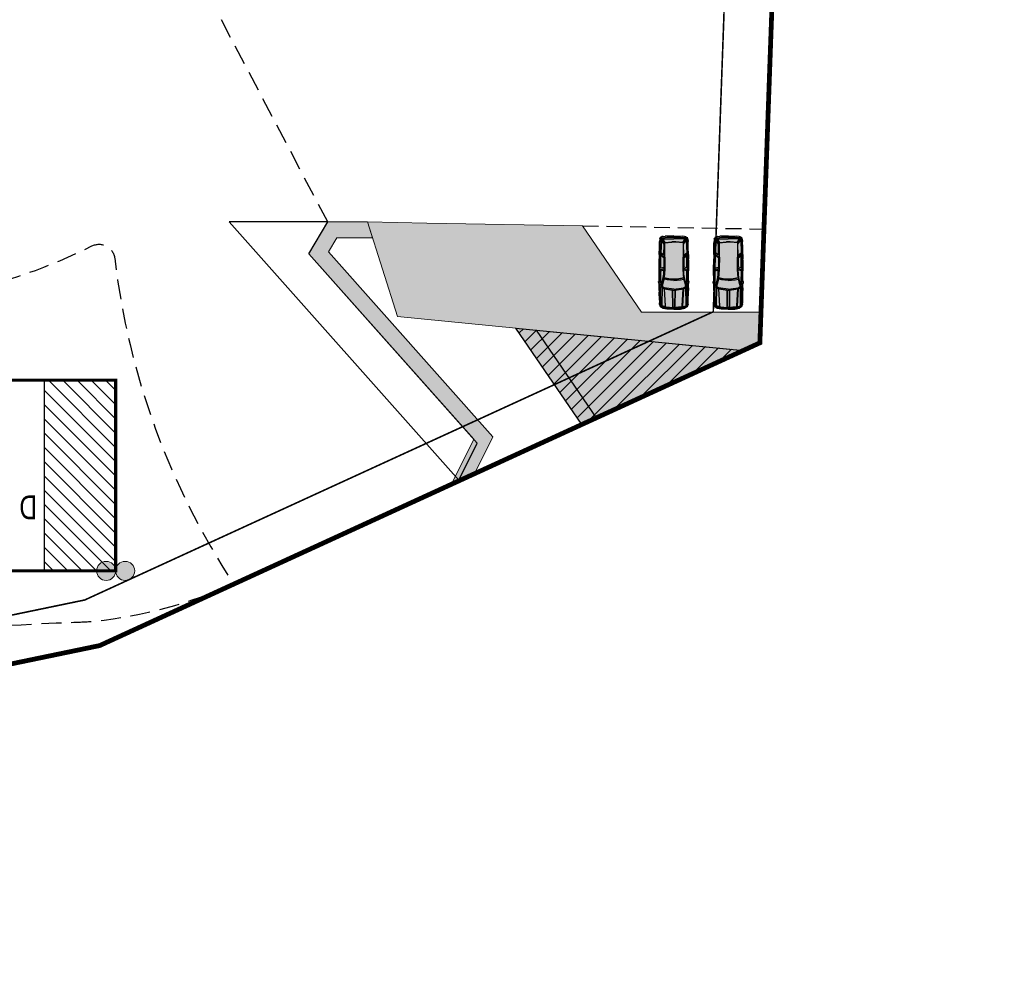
# Model space of a CAD drawing. Header units: millimetres. Extents: x -1402 to -179, y -280 to 6164.
# Tile 35 of 212: x -435 to -373, y 338 to 397. Entities that reach past the tile are written whole.
import ezdxf
from ezdxf.xclip import XClip

# ---------------------------------------------------------------- set-up
doc = ezdxf.new("R2010")
doc.units = ezdxf.units.MM
doc.header["$XCLIPFRAME"] = 0
for name, pattern in [('AJN-Limite', [1.25, 0.5, -0.25, 0, -0.25, 0, -0.25]), ('AJN-Projection', [0.375, 0.25, -0.125]), ('DASH', [0.35, 0.25, -0.1])]:
    doc.linetypes.add(name, pattern=pattern)
doc.layers.get('0').update_dxf_attribs({"linetype": 'CONTINUOUS'})
for name, color, linetype, lineweight in [('AJN-2-POT 120', 2, 'CONTINUOUS', 20), ('AJN-2-SBT-C', 2, 'CONTINUOUS', 20), ('AJN-7-500-A', 10, 'CONTINUOUS', 18), ('AJN-8-252-H', 252, 'CONTINUOUS', 20), ('GEO-1-LIM-V', 10, 'AJN-Limite', 25)]:
    doc.layers.add(name, color=color, linetype=linetype, lineweight=lineweight)
for name, color, linetype, true_color in [('AJN-2-SBT-H', 7, 'CONTINUOUS', 0x6e6e6e), ('AJN-8-254-H-CLAIR', 7, 'CONTINUOUS', 0xededed), ('AJN-9-BLANC', 7, 'CONTINUOUS', 0xffffff), ('AJN-9-SRF-FORT-RETAIL', 7, 'CONTINUOUS', 0xd52027), ('AJN-9-SRF-MARINHORIZON-HOUSING DUPLEX', 7, 'CONTINUOUS', 0x96cd7e)]:
    doc.layers.add(name, color=color, linetype=linetype, true_color=true_color)
doc.layers.add('AJN-2-SBT-P', color=251, linetype='AJN-Projection')
doc.layers.add('jeep', color=251, linetype='CONTINUOUS')
doc.styles.get("Standard").update_dxf_attribs({"font": 'rs.shx', "bigfont": 'hztxt.shx'})

# ---------------------------------------------------------------- blocks, each defined once
blk = doc.blocks.new('1.20diam')
at = {"layer": 'AJN-2-SBT-H'}
h = blk.add_hatch(color=256, dxfattribs=at)
h.dxf.hatch_style = 1
edge = h.paths.add_edge_path()
edge.add_arc((0, 0), 0.6, 0, 360)
at = {"layer": 'AJN-2-POT 120', "linetype": 'Continuous'}
blk.add_circle((0, 0), 0.6, dxfattribs=at)
blk = doc.blocks.new('POT 2X1.2')
at = {"layer": 'AJN-2-POT 120', "linetype": 'Continuous', "rotation": 321.8181818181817}
for p in [(-0.6, 0), (0.6, 0)]:
    blk.add_blockref('1.20diam', p, dxfattribs=at)
blk = doc.blocks.new('A$C002D41DF')
at = {"layer": 'AJN-9-SRF-MARINHORIZON-HOUSING DUPLEX'}
h = blk.add_hatch(dxfattribs=at)
h.set_pattern_fill('ANSI31', color=256, scale=0.2)
h.set_pattern_definition([(45, (867.4554, -4402.84786), (-0.44901281, 0.44901281), [])])
h.paths.add_polyline_path([(0, 12), (4.5, 12), (4.5, 0), (0, 0)])
at = {"layer": 'AJN-2-SBT-C', "const_width": 0.2, "flags": 128}
blk.add_lwpolyline([(0, 0), (9, 0), (9, 4.26), (7.85, 4.26), (7.85, 12), (0, 12)], close=True, dxfattribs=at)
at = {"layer": 'AJN-9-SRF-MARINHORIZON-HOUSING DUPLEX', "flags": 128}
blk.add_lwpolyline([(0, 12), (4.5, 12), (4.5, 0), (0, 0)], close=True, dxfattribs=at)
at = {"layer": 'AJN-7-500-A', "insert": (5.5, 4), "char_height": 1.5, "attachment_point": 5, "rotation": 360}
blk.add_mtext_dynamic_manual_height_columns('{\\fSwis721 LtCn BT|b0|i0|c0|p34;D}', width=58.75806, gutter_width=35.694, heights=[0], dxfattribs=at)
blk = doc.blocks.new('A$C1E4A65A2')
at = {"layer": 'AJN-9-BLANC'}
h = blk.add_hatch(color=256, dxfattribs=at)
h.dxf.hatch_style = 1
h.paths.add_polyline_path([(-0.514, 1.514), (-0.686, 1.497), (-0.755, 1.47), (-0.796, 1.419), (-0.819, 1.341), (-0.867, 0.615), (-0.819, -0.111), (-0.796, -0.189), (-0.755, -0.239), (-0.686, -0.267), (-0.514, -0.284), (2.026, -0.306), (2.012, -0.341), (2.102, -0.338), (2.127, -0.305), (3.438, -0.285), (3.6, -0.215), (3.674, -0.086), (3.675, -0.08), (3.739, 0.182), (3.741, 0.615), (3.739, 1.048), (3.675, 1.311), (3.674, 1.316), (3.6, 1.445), (3.438, 1.516), (2.127, 1.535), (2.102, 1.568), (2.012, 1.571), (2.026, 1.536)])
at = {"layer": 'jeep', "linetype": 'Continuous'}
for p, q in [((-0.826, 1.291), (-0.848, 1.157)), ((-0.826, 1.291), (-0.819, 1.341)), ((-0.819, 1.341), (-0.796, 1.419)), ((-0.819, 1.341), (-0.807, 1.366)), ((-0.807, 1.366), (-0.796, 1.419)), ((-0.738, 1.368), (-0.807, 1.366)), ((-0.796, 1.419), (-0.755, 1.47)), ((-0.738, 1.368), (-0.769, 1.158)), ((-0.686, 1.497), (-0.755, 1.47)), ((-0.706, 1.431), (-0.741, 1.382)), ((-0.741, 1.382), (-0.74, 1.384)), ((-0.707, 1.43), (-0.74, 1.384)), ((-0.738, 1.368), (-0.719, 1.411)), ((-0.722, 1.38), (-0.738, 1.368)), ((-0.694, 1.409), (-0.722, 1.38)), ((-0.719, 1.411), (-0.68, 1.442)), ((-0.648, 1.456), (-0.707, 1.43)), ((-0.707, 1.43), (-0.703, 1.434)), ((-0.67, 1.453), (-0.703, 1.434)), ((-0.561, 1.416), (-0.694, 1.409)), ((-0.687, 1.383), (-0.694, 1.409)), ((-0.687, 1.383), (-0.689, 0.615)), ((-0.687, 1.383), (-0.408, 1.201)), ((-0.687, 1.358), (-0.687, 1.383)), ((-0.431, 1.197), (-0.687, 1.358)), ((-0.686, 1.497), (-0.514, 1.514)), ((-0.671, 1.321), (-0.675, 0.615)), ((-0.449, 1.178), (-0.671, 1.321)), ((-0.648, 1.456), (-0.67, 1.453)), ((-0.594, 1.461), (-0.669, 1.447)), ((-0.263, 1.474), (-0.594, 1.461)), ((-0.594, 1.461), (-0.561, 1.416)), ((-0.593, 1.461), (-0.594, 1.461)), ((-0.592, 1.393), (0.197, 1.425)), ((-0.348, 1.222), (-0.592, 1.393)), ((-0.575, 1.31), (-0.408, 1.201)), ((-0.362, 1.518), (-0.514, 1.514)), ((-0.261, 1.522), (-0.362, 1.518)), ((-0.182, 1.474), (-0.263, 1.474)), ((-0.263, 1.474), (-0.263, 1.474)), ((-0.127, 1.525), (-0.261, 1.522)), ((0.292, 1.482), (-0.182, 1.474)), ((0.298, 1.532), (-0.127, 1.525)), ((0.348, 1.238), (0.197, 1.425)), ((0.288, 1.437), (0.292, 1.482)), ((0.288, 1.437), (0.444, 1.239)), ((0.298, 1.532), (0.292, 1.482)), ((0.292, 1.482), (0.293, 1.488)), ((0.292, 1.482), (0.401, 1.484)), ((0.298, 1.532), (0.484, 1.535)), ((0.298, 1.532), (0.298, 1.532)), ((0.403, 1.485), (0.339, 1.466)), ((0.339, 1.466), (0.34, 1.461)), ((0.34, 1.461), (0.404, 1.458)), ((1.142, 1.432), (0.364, 1.428)), ((0.513, 1.239), (0.364, 1.428)), ((0.46, 1.494), (0.403, 1.485)), ((0.461, 1.47), (0.404, 1.458)), ((0.589, 1.485), (0.46, 1.494)), ((0.59, 1.461), (0.461, 1.47)), ((0.484, 1.535), (0.571, 1.535)), ((0.513, 1.239), (1.096, 1.24)), ((0.56, 1.487), (0.701, 1.488)), ((0.645, 1.534), (0.571, 1.535)), ((0.589, 1.485), (0.615, 1.473)), ((0.616, 1.469), (0.59, 1.461)), ((0.615, 1.473), (0.616, 1.469)), ((0.645, 1.534), (1.257, 1.539)), ((0.645, 1.534), (0.645, 1.534)), ((1.257, 1.49), (0.701, 1.488)), ((1.233, 1.539), (1.013, 1.537)), ((1.142, 1.432), (1.096, 1.24)), ((1.177, 1.2), (1.188, 1.242)), ((1.245, 1.434), (1.188, 1.242)), ((1.245, 1.434), (1.188, 1.242)), ((1.233, 1.539), (1.233, 1.538)), ((1.242, 1.445), (1.257, 1.49)), ((1.242, 1.445), (1.245, 1.434)), ((2.026, 1.536), (1.257, 1.539)), ((1.257, 1.49), (1.257, 1.539)), ((1.35, 1.489), (1.257, 1.49)), ((1.267, 1.539), (1.268, 1.539)), ((1.268, 1.539), (1.337, 1.538)), ((1.325, 1.435), (1.271, 1.243)), ((1.544, 1.253), (1.271, 1.243)), ((1.343, 1.488), (1.311, 1.476)), ((1.311, 1.476), (1.312, 1.47)), ((1.312, 1.47), (1.345, 1.462)), ((2.066, 1.433), (1.325, 1.435)), ((1.403, 1.499), (1.343, 1.488)), ((1.404, 1.476), (1.345, 1.462)), ((1.558, 1.495), (1.403, 1.499)), ((1.559, 1.471), (1.404, 1.476)), ((1.745, 1.281), (1.544, 1.253)), ((1.558, 1.495), (1.584, 1.472)), ((1.585, 1.468), (1.559, 1.471)), ((2.046, 1.483), (1.566, 1.487)), ((1.773, 1.247), (1.575, 1.219)), ((1.584, 1.472), (1.585, 1.468)), ((1.999, 1.342), (1.745, 1.281)), ((2.037, 1.318), (1.773, 1.247)), ((1.855, 1.231), (2.029, 1.282)), ((1.999, 1.342), (2.244, 1.416)), ((2.102, 1.568), (2.01, 1.576)), ((2.01, 1.576), (2.012, 1.571)), ((2.018, 1.555), (2.01, 1.576)), ((2.012, 1.571), (2.027, 1.533)), ((2.018, 1.555), (2.059, 1.45)), ((2.068, 1.428), (2.027, 1.533)), ((2.068, 1.428), (2.027, 1.533)), ((2.029, 1.282), (2.31, 1.352)), ((2.338, 1.4), (2.037, 1.318)), ((2.072, 1.415), (2.059, 1.45)), ((2.072, 1.415), (2.068, 1.428)), ((2.072, 1.415), (2.068, 1.428)), ((2.072, 1.415), (2.191, 1.408)), ((2.1, 1.568), (2.153, 1.502)), ((2.102, 1.568), (2.15, 1.505)), ((2.107, 1.374), (2.103, 1.413)), ((2.107, 1.374), (2.103, 1.413)), ((2.393, 1.535), (2.126, 1.536)), ((2.153, 1.502), (2.193, 1.408)), ((2.393, 1.481), (2.161, 1.483)), ((2.241, 1.433), (2.183, 1.433)), ((2.255, 1.428), (2.241, 1.433)), ((2.244, 1.416), (2.255, 1.428)), ((2.401, 1.233), (2.31, 1.352)), ((2.31, 1.352), (2.323, 1.335)), ((2.338, 1.4), (2.372, 1.433)), ((2.47, 1.226), (2.338, 1.4)), ((2.37, 1.358), (3.495, 1.371)), ((2.37, 1.358), (2.47, 1.226)), ((2.393, 1.481), (2.372, 1.433)), ((3.391, 1.437), (2.372, 1.433)), ((2.393, 1.535), (2.393, 1.481)), ((2.393, 1.535), (2.484, 1.534)), ((2.484, 1.534), (2.393, 1.535)), ((2.393, 1.481), (2.524, 1.477)), ((2.484, 1.534), (2.577, 1.536)), ((2.577, 1.536), (2.484, 1.534)), ((2.524, 1.477), (2.643, 1.467)), ((2.681, 1.535), (2.577, 1.536)), ((2.643, 1.467), (3.228, 1.456)), ((3.189, 1.525), (2.681, 1.535)), ((3.268, 1.523), (3.189, 1.525)), ((3.228, 1.456), (3.354, 1.459)), ((3.356, 1.519), (3.268, 1.523)), ((3.483, 1.449), (3.354, 1.459)), ((3.483, 1.449), (3.356, 1.519)), ((3.438, 1.516), (3.356, 1.519)), ((3.389, 1.453), (3.483, 1.449)), ((3.391, 1.437), (3.389, 1.453)), ((3.421, 1.442), (3.391, 1.437)), ((3.483, 1.421), (3.391, 1.437)), ((3.421, 1.442), (3.505, 1.431)), ((3.438, 1.516), (3.6, 1.445)), ((3.6, 1.445), (3.438, 1.516)), ((3.571, 1.397), (3.483, 1.449)), ((3.483, 1.421), (3.535, 1.373)), ((3.495, 1.371), (3.517, 1.372)), ((3.558, 1.402), (3.505, 1.431)), ((3.517, 1.372), (3.535, 1.373)), ((3.601, 1.128), (3.535, 1.373)), ((3.603, 1.319), (3.558, 1.402)), ((3.625, 1.302), (3.571, 1.397)), ((3.6, 1.445), (3.674, 1.316)), ((3.6, 1.445), (3.674, 1.316)), ((3.654, 1.093), (3.603, 1.319)), ((3.674, 1.08), (3.625, 1.302)), ((3.734, 1.064), (3.674, 1.316)), ((3.674, 1.316), (3.734, 1.064)), ((3.744, 1.032), (3.674, 1.316)), ((-0.867, 0.615), (-0.848, 1.157)), ((-0.793, 0.615), (-0.783, 1.037)), ((-0.783, 1.037), (-0.764, 1.173)), ((-0.782, 0.615), (-0.763, 1.161)), ((-0.766, 1.159), (-0.769, 1.158)), ((-0.766, 1.159), (-0.769, 1.158)), ((-0.767, 1.153), (-0.769, 1.158)), ((-0.769, 1.141), (-0.769, 1.158)), ((-0.764, 1.173), (-0.764, 1.171)), ((-0.764, 1.173), (-0.764, 1.173)), ((-0.763, 1.161), (-0.764, 1.171)), ((-0.687, 1.129), (-0.687, 1.129)), ((-0.449, 1.178), (-0.486, 0.737)), ((-0.486, 0.737), (-0.486, 0.493)), ((-0.431, 1.197), (-0.472, 0.746)), ((-0.472, 0.746), (-0.472, 0.485)), ((-0.408, 1.201), (-0.376, 1.194)), ((-0.376, 1.194), (0.468, 1.195)), ((0.348, 1.238), (-0.348, 1.222)), ((0.444, 1.239), (0.468, 1.195)), ((1.177, 1.2), (0.468, 1.195)), ((0.468, 1.195), (0.479, 1.179)), ((0.479, 1.179), (0.468, 1.194)), ((0.479, 1.179), (1.177, 1.188)), ((1.177, 1.2), (1.575, 1.219)), ((1.575, 1.219), (1.177, 1.2)), ((1.177, 1.188), (1.568, 1.207)), ((1.177, 1.2), (1.177, 1.2)), ((1.568, 1.207), (1.776, 1.236)), ((1.867, 0.824), (1.776, 1.236)), ((1.776, 1.236), (1.867, 0.824)), ((1.893, 1.042), (1.855, 1.231)), ((1.867, 0.824), (1.867, 0.406)), ((1.867, 0.406), (1.867, 0.824)), ((1.937, 0.615), (1.893, 1.042)), ((1.937, 0.615), (1.893, 1.042)), ((2.493, 0.615), (2.401, 1.233)), ((2.493, 0.615), (2.44, 0.971)), ((2.47, 1.226), (3.557, 1.162)), ((2.47, 1.226), (2.476, 1.21)), ((2.552, 0.695), (2.47, 1.226)), ((3.544, 1.147), (2.476, 1.21)), ((2.476, 1.21), (2.552, 0.695)), ((2.485, 1.129), (2.488, 1.129)), ((3.554, 0.681), (2.552, 0.695)), ((2.552, 0.694), (2.552, 0.695)), ((2.552, 0.695), (2.552, 0.695)), ((2.552, 0.694), (3.553, 0.681)), ((2.553, 0.615), (2.552, 0.694)), ((3.569, 1.143), (3.544, 1.147)), ((3.6, 0.679), (3.553, 0.681)), ((3.6, 0.679), (3.554, 0.681)), ((3.557, 1.162), (3.574, 1.157)), ((3.574, 1.157), (3.569, 1.143)), ((3.601, 1.128), (3.654, 1.093)), ((3.674, 1.08), (3.601, 1.128)), ((3.601, 1.128), (3.632, 0.677)), ((3.607, 0.658), (3.608, 0.687)), ((3.607, 0.658), (3.634, 0.658)), ((3.607, 0.636), (3.619, 0.65)), ((3.607, 0.636), (3.618, 0.616)), ((3.627, 0.687), (3.608, 0.687)), ((3.618, 0.616), (3.628, 0.636)), ((3.628, 0.636), (3.619, 0.65)), ((3.62, 1.055), (3.625, 0.979)), ((3.688, 1.014), (3.62, 1.055)), ((3.625, 0.979), (3.69, 0.96)), ((3.634, 0.658), (3.627, 0.687)), ((3.628, 0.919), (3.633, 0.843)), ((3.692, 0.905), (3.628, 0.919)), ((3.632, 0.668), (3.632, 0.677)), ((3.632, 0.615), (3.632, 0.658)), ((3.633, 0.843), (3.659, 0.837)), ((3.635, 0.788), (3.64, 0.712)), ((3.696, 0.778), (3.635, 0.788)), ((3.64, 0.712), (3.699, 0.701)), ((3.643, 0.659), (3.643, 0.572)), ((3.643, 0.659), (3.7, 0.651)), ((3.66, 0.837), (3.694, 0.829)), ((3.674, 1.08), (3.734, 1.064)), ((3.674, 1.08), (3.687, 1.047)), ((3.69, 1.006), (3.687, 1.047)), ((3.688, 1.014), (3.69, 0.96)), ((3.703, 0.615), (3.69, 1.006)), ((3.692, 0.905), (3.694, 0.829)), ((3.696, 0.778), (3.699, 0.701)), ((3.7, 0.579), (3.7, 0.651)), ((3.744, 1.032), (3.734, 1.064)), ((3.744, 1.032), (3.734, 1.064)), ((3.754, 0.615), (3.744, 1.032)), ((3.748, 0.865), (3.756, 0.865)), ((3.756, 0.865), (3.756, 0.365)), ((-0.867, 0.615), (-0.848, 0.073)), ((-0.826, -0.061), (-0.848, 0.073)), ((-0.793, 0.615), (-0.783, 0.193)), ((-0.783, 0.193), (-0.764, 0.057)), ((-0.763, 0.069), (-0.782, 0.615)), ((-0.769, 0.09), (-0.769, 0.072)), ((-0.767, 0.077), (-0.769, 0.072)), ((-0.738, -0.138), (-0.769, 0.072)), ((-0.766, 0.071), (-0.769, 0.072)), ((-0.766, 0.071), (-0.769, 0.072)), ((-0.763, 0.069), (-0.764, 0.059)), ((-0.764, 0.057), (-0.764, 0.059)), ((-0.764, 0.057), (-0.764, 0.057)), ((-0.687, -0.153), (-0.689, 0.615)), ((-0.687, 0.101), (-0.687, 0.101)), ((-0.431, 0.034), (-0.687, -0.128)), ((-0.687, -0.153), (-0.408, 0.03)), ((-0.671, -0.09), (-0.675, 0.615)), ((-0.671, -0.09), (-0.449, 0.053)), ((-0.348, 0.008), (-0.592, -0.163)), ((-0.575, -0.08), (-0.408, 0.03)), ((-0.449, 0.053), (-0.486, 0.493)), ((-0.431, 0.034), (-0.472, 0.485)), ((-0.408, 0.03), (-0.376, 0.036)), ((-0.376, 0.036), (0.468, 0.036)), ((0.348, -0.008), (-0.348, 0.008)), ((0.468, 0.036), (0.444, -0.008)), ((0.479, 0.051), (0.468, 0.036)), ((0.468, 0.036), (0.479, 0.051)), ((1.177, 0.031), (0.468, 0.036)), ((0.479, 0.051), (1.177, 0.042)), ((1.177, 0.042), (1.568, 0.023)), ((1.177, 0.031), (1.575, 0.011)), ((1.575, 0.011), (1.177, 0.031)), ((1.177, 0.031), (1.188, -0.011)), ((1.177, 0.031), (1.177, 0.031)), ((1.568, 0.023), (1.776, -0.006)), ((1.773, -0.017), (1.575, 0.011)), ((1.867, 0.406), (1.776, -0.006)), ((1.776, -0.006), (1.867, 0.406)), ((1.893, 0.188), (1.855, -0.001)), ((1.937, 0.615), (1.893, 0.188)), ((2.47, 0.004), (2.338, -0.169)), ((2.37, -0.128), (2.47, 0.004)), ((2.493, 0.615), (2.401, -0.003)), ((2.552, 0.535), (2.47, 0.004)), ((2.47, 0.004), (3.557, 0.068)), ((2.47, 0.004), (2.476, 0.02)), ((2.493, 0.615), (2.471, 0.466)), ((2.476, 0.02), (2.552, 0.535)), ((3.544, 0.083), (2.476, 0.02)), ((2.485, 0.101), (2.488, 0.101)), ((2.552, 0.536), (2.553, 0.615)), ((2.552, 0.536), (3.553, 0.55)), ((3.554, 0.549), (2.552, 0.535)), ((2.552, 0.535), (2.552, 0.536)), ((2.552, 0.535), (2.552, 0.535)), ((2.553, 0.615), (2.553, 0.615)), ((3.601, 0.103), (3.535, -0.143)), ((3.569, 0.087), (3.544, 0.083)), ((3.6, 0.551), (3.553, 0.55)), ((3.6, 0.551), (3.554, 0.549)), ((3.557, 0.068), (3.574, 0.073)), ((3.574, 0.073), (3.569, 0.087)), ((3.601, 0.103), (3.632, 0.553)), ((3.674, 0.15), (3.601, 0.103)), ((3.601, 0.103), (3.654, 0.137)), ((3.627, 0.563), (3.602, 0.57)), ((3.619, 0.537), (3.602, 0.57)), ((3.654, 0.137), (3.603, -0.089)), ((3.607, 0.595), (3.619, 0.611)), ((3.607, 0.595), (3.618, 0.577)), ((3.618, 0.577), (3.629, 0.595)), ((3.629, 0.595), (3.619, 0.611)), ((3.619, 0.537), (3.627, 0.543)), ((3.62, 0.175), (3.625, 0.251)), ((3.688, 0.216), (3.62, 0.175)), ((3.625, 0.251), (3.69, 0.27)), ((3.674, 0.15), (3.625, -0.072)), ((3.627, 0.543), (3.627, 0.563)), ((3.628, 0.311), (3.633, 0.387)), ((3.692, 0.325), (3.628, 0.311)), ((3.632, 0.553), (3.632, 0.615)), ((3.633, 0.387), (3.659, 0.393)), ((3.635, 0.442), (3.64, 0.518)), ((3.696, 0.452), (3.635, 0.442)), ((3.64, 0.518), (3.699, 0.529)), ((3.643, 0.572), (3.7, 0.579)), ((3.66, 0.393), (3.694, 0.401)), ((3.744, 0.198), (3.674, -0.086)), ((3.674, 0.15), (3.687, 0.183)), ((3.734, 0.166), (3.674, -0.086)), ((3.674, -0.086), (3.734, 0.166)), ((3.674, 0.15), (3.734, 0.166)), ((3.69, 0.224), (3.687, 0.183)), ((3.688, 0.216), (3.69, 0.27)), ((3.703, 0.615), (3.69, 0.224)), ((3.692, 0.325), (3.694, 0.401)), ((3.696, 0.452), (3.699, 0.529)), ((3.744, 0.198), (3.734, 0.166)), ((3.744, 0.198), (3.734, 0.166)), ((3.754, 0.615), (3.744, 0.198)), ((3.756, 0.365), (3.748, 0.365)), ((-0.826, -0.06), (-0.819, -0.111)), ((-0.819, -0.111), (-0.796, -0.189)), ((-0.819, -0.111), (-0.807, -0.136)), ((-0.807, -0.136), (-0.796, -0.189)), ((-0.738, -0.138), (-0.807, -0.136)), ((-0.796, -0.189), (-0.755, -0.239)), ((-0.686, -0.267), (-0.755, -0.239)), ((-0.706, -0.201), (-0.741, -0.152)), ((-0.741, -0.152), (-0.74, -0.153)), ((-0.707, -0.2), (-0.74, -0.153)), ((-0.738, -0.138), (-0.719, -0.181)), ((-0.722, -0.15), (-0.738, -0.138)), ((-0.694, -0.179), (-0.722, -0.15)), ((-0.719, -0.181), (-0.68, -0.212)), ((-0.648, -0.226), (-0.707, -0.2)), ((-0.707, -0.2), (-0.703, -0.204)), ((-0.67, -0.223), (-0.703, -0.204)), ((-0.687, -0.153), (-0.694, -0.179)), ((-0.561, -0.186), (-0.694, -0.179)), ((-0.687, -0.128), (-0.687, -0.153)), ((-0.686, -0.267), (-0.514, -0.284)), ((-0.648, -0.226), (-0.67, -0.223)), ((-0.594, -0.231), (-0.669, -0.217)), ((-0.594, -0.231), (-0.561, -0.186)), ((-0.263, -0.244), (-0.594, -0.231)), ((-0.593, -0.231), (-0.594, -0.231)), ((-0.592, -0.163), (0.197, -0.195)), ((-0.362, -0.287), (-0.514, -0.284)), ((-0.261, -0.291), (-0.362, -0.287)), ((-0.182, -0.244), (-0.263, -0.244)), ((-0.263, -0.244), (-0.263, -0.244)), ((-0.127, -0.295), (-0.261, -0.291)), ((0.292, -0.252), (-0.182, -0.244)), ((0.298, -0.302), (-0.127, -0.295)), ((0.348, -0.008), (0.197, -0.195)), ((0.288, -0.207), (0.444, -0.008)), ((0.288, -0.207), (0.292, -0.252)), ((0.298, -0.302), (0.292, -0.252)), ((0.292, -0.252), (0.401, -0.254)), ((0.298, -0.302), (0.484, -0.305)), ((0.298, -0.302), (0.298, -0.302)), ((0.339, -0.236), (0.34, -0.23)), ((0.403, -0.255), (0.339, -0.236)), ((0.34, -0.23), (0.404, -0.228)), ((0.513, -0.009), (0.364, -0.198)), ((1.142, -0.202), (0.364, -0.198)), ((0.46, -0.263), (0.403, -0.255)), ((0.461, -0.24), (0.404, -0.228)), ((0.589, -0.255), (0.46, -0.263)), ((0.59, -0.231), (0.461, -0.24)), ((0.484, -0.305), (0.571, -0.305)), ((0.513, -0.009), (1.096, -0.01)), ((0.56, -0.257), (0.701, -0.258)), ((0.645, -0.304), (0.571, -0.305)), ((0.589, -0.255), (0.615, -0.243)), ((0.616, -0.239), (0.59, -0.231)), ((0.615, -0.243), (0.616, -0.239)), ((1.257, -0.308), (0.645, -0.304)), ((1.257, -0.26), (0.701, -0.258)), ((1.233, -0.308), (1.013, -0.307)), ((1.142, -0.202), (1.096, -0.01)), ((1.245, -0.203), (1.188, -0.011)), ((1.245, -0.203), (1.188, -0.011)), ((1.233, -0.308), (1.233, -0.308)), ((1.242, -0.215), (1.245, -0.203)), ((1.242, -0.215), (1.257, -0.26)), ((1.35, -0.259), (1.257, -0.26)), ((1.257, -0.26), (1.257, -0.308)), ((2.026, -0.306), (1.257, -0.308)), ((1.267, -0.308), (1.268, -0.309)), ((1.268, -0.309), (1.337, -0.308)), ((1.544, -0.023), (1.271, -0.013)), ((1.325, -0.205), (1.271, -0.013)), ((1.311, -0.246), (1.312, -0.24)), ((1.343, -0.258), (1.311, -0.246)), ((1.312, -0.24), (1.345, -0.231)), ((2.066, -0.203), (1.325, -0.205)), ((1.403, -0.269), (1.343, -0.258)), ((1.404, -0.246), (1.345, -0.231)), ((1.558, -0.264), (1.403, -0.269)), ((1.559, -0.24), (1.404, -0.246)), ((1.745, -0.051), (1.544, -0.023)), ((1.558, -0.264), (1.584, -0.241)), ((1.585, -0.238), (1.559, -0.24)), ((2.046, -0.253), (1.566, -0.257)), ((1.584, -0.241), (1.585, -0.238)), ((1.999, -0.112), (1.745, -0.051)), ((2.037, -0.088), (1.773, -0.017)), ((1.855, -0.001), (2.029, -0.051)), ((1.999, -0.112), (2.244, -0.186)), ((2.018, -0.325), (2.01, -0.345)), ((2.102, -0.338), (2.01, -0.345)), ((2.01, -0.345), (2.012, -0.341)), ((2.012, -0.341), (2.027, -0.303)), ((2.018, -0.325), (2.059, -0.22)), ((2.068, -0.198), (2.027, -0.303)), ((2.068, -0.198), (2.027, -0.303)), ((2.029, -0.051), (2.31, -0.121)), ((2.338, -0.169), (2.037, -0.088)), ((2.072, -0.185), (2.059, -0.22)), ((2.072, -0.185), (2.068, -0.198)), ((2.072, -0.185), (2.068, -0.198)), ((2.072, -0.185), (2.191, -0.178)), ((2.1, -0.338), (2.153, -0.272)), ((2.102, -0.338), (2.15, -0.275)), ((2.107, -0.144), (2.103, -0.183)), ((2.107, -0.144), (2.103, -0.183)), ((2.393, -0.305), (2.126, -0.306)), ((2.153, -0.272), (2.193, -0.178)), ((2.393, -0.25), (2.161, -0.252)), ((2.241, -0.202), (2.183, -0.202)), ((2.255, -0.198), (2.241, -0.202)), ((2.244, -0.186), (2.255, -0.198)), ((2.401, -0.003), (2.31, -0.121)), ((2.31, -0.121), (2.323, -0.104)), ((2.338, -0.169), (2.372, -0.203)), ((2.37, -0.128), (3.495, -0.141)), ((3.391, -0.207), (2.372, -0.203)), ((2.393, -0.25), (2.372, -0.203)), ((2.524, -0.247), (2.393, -0.25)), ((2.393, -0.305), (2.393, -0.25)), ((2.484, -0.304), (2.393, -0.305)), ((2.393, -0.305), (2.484, -0.304)), ((2.577, -0.306), (2.484, -0.304)), ((2.484, -0.304), (2.577, -0.306)), ((2.643, -0.237), (2.524, -0.247)), ((2.577, -0.306), (2.681, -0.305)), ((3.228, -0.226), (2.643, -0.237)), ((3.189, -0.295), (2.681, -0.305)), ((3.189, -0.295), (3.268, -0.293)), ((3.228, -0.226), (3.354, -0.229)), ((3.268, -0.293), (3.356, -0.289)), ((3.354, -0.229), (3.483, -0.219)), ((3.483, -0.219), (3.356, -0.289)), ((3.438, -0.285), (3.356, -0.289)), ((3.391, -0.207), (3.389, -0.223)), ((3.389, -0.223), (3.483, -0.219)), ((3.483, -0.191), (3.391, -0.207)), ((3.421, -0.212), (3.391, -0.207)), ((3.421, -0.212), (3.505, -0.201)), ((3.438, -0.285), (3.6, -0.215)), ((3.6, -0.215), (3.438, -0.285)), ((3.483, -0.191), (3.535, -0.143)), ((3.571, -0.167), (3.483, -0.219)), ((3.495, -0.141), (3.517, -0.142)), ((3.558, -0.171), (3.505, -0.201)), ((3.517, -0.142), (3.535, -0.143)), ((3.603, -0.089), (3.558, -0.171)), ((3.625, -0.072), (3.571, -0.167)), ((3.6, -0.215), (3.674, -0.086)), ((3.6, -0.215), (3.674, -0.086))]:
    blk.add_line(p, q, dxfattribs=at)
blk = doc.blocks.new('VILLAGE 0.00')
at = {"layer": 'AJN-2-SBT-H'}
h = blk.add_hatch(color=256, dxfattribs=at)
h.dxf.hatch_style = 1
h.paths.add_polyline_path([(-397.759, 62.151), (-397.711, 60.011), (-399.986, 59.96), (-408.744, 64.325), (-405.498, 70.838), (-415.844, 82.475), (-415.318, 83.354), (-413.066, 83.354), (-413.386, 84.354), (-415.886, 84.354), (-417.079, 82.358), (-406.694, 70.679), (-410.085, 63.876), (-402.132, 59.912), (-404.458, 59.86), (-404.285, 52.113), (-396.538, 52.286), (-396.698, 59.432), (-394.646, 57.102), (-391.305, 51.164), (-387.279, 53.101), (-387.849, 53.937), (-390.893, 52.472), (-393.826, 57.684)])
h.paths.add_polyline_path([(-397.688, 59.011), (-397.56, 53.263), (-403.307, 53.135), (-403.436, 58.882)], flags=16)
h = blk.add_hatch(color=256, dxfattribs=at)
h.dxf.hatch_style = 1
h.paths.add_polyline_path([(-379.721, 81.019), (-379.721, 83.219), (-376.121, 83.219), (-376.121, 81.017), (-373.47, 81.017), (-373.316, 83.64), (-384.254, 83.835), (-384.254, 78.674), (-396.141, 78.674), (-399.851, 84.113), (-409.652, 84.287), (-413.386, 84.354), (-411.486, 78.409), (-404.043, 77.677), (-387.279, 53.101), (-386.395, 53.58), (-402.745, 77.549), (-376.921, 75.008), (-376.921, 58.158), (-374.749, 59.213), (-373.714, 76.85), (-379.721, 76.85)])
at = {"layer": 'AJN-8-254-H-CLAIR'}
h = blk.add_hatch(color=256, dxfattribs=at)
h.dxf.hatch_style = 1
h.paths.add_polyline_path([(-402.745, 77.549), (-376.921, 75.008), (-376.921, 58.158), (-386.395, 53.58)])
at = {"layer": 'AJN-9-SRF-FORT-RETAIL'}
h = blk.add_hatch(dxfattribs=at)
h.set_pattern_fill('ANSI31', color=256, scale=0.2)
h.set_pattern_definition([(45, (0, 8.9), (-0.4490128, 0.4490128), [])])
h.paths.add_polyline_path([(-387.279, 53.101), (-404.043, 77.677), (-373.84, 74.711), (-374.749, 59.213)])
at = {"layer": 'AJN-2-SBT-C', "flags": 128}
blk.add_lwpolyline([(-413.066, 83.354), (-415.318, 83.354), (-415.844, 82.475), (-405.498, 70.838), (-408.744, 64.325), (-399.986, 59.96), (-397.711, 60.011), (-397.759, 62.151), (-393.826, 57.684), (-390.893, 52.472), (-387.849, 53.937), (-387.279, 53.101), (-391.305, 51.164), (-394.646, 57.102), (-396.698, 59.432), (-396.538, 52.286), (-404.285, 52.113), (-404.458, 59.86), (-402.132, 59.912), (-410.085, 63.876), (-406.694, 70.679), (-417.079, 82.358), (-415.886, 84.354), (-413.386, 84.354)], close=True, dxfattribs=at)
at = {"layer": 'AJN-2-SBT-C', "linetype": 'Continuous'}
for points in [[(-409.652, 84.287), (-413.386, 84.354), (-411.486, 78.409)], [(-409.652, 84.287), (-399.851, 84.113), (-396.141, 78.674), (-384.254, 78.674), (-384.254, 83.835)], [(-404.043, 77.677), (-411.486, 78.409)], [(-387.279, 53.101), (-404.043, 77.677)], [(-376.921, 75.008), (-402.745, 77.549)], [(-386.395, 53.58), (-402.745, 77.549)]]:
    blk.add_lwpolyline(points, dxfattribs=at)
at = {"layer": 'AJN-2-SBT-P', "ltscale": 5}
blk.add_lwpolyline([(-415.886, 84.354), (-423.248, 98.354)], dxfattribs=at)
at = {"layer": 'AJN-2-SBT-P', "ltscale": 4, "flags": 128}
blk.add_lwpolyline([(-399.851, 84.113), (-384.254, 83.835)], dxfattribs=at)
at = {"layer": 'AJN-8-252-H', "linetype": 'Continuous', "flags": 128}
blk.add_lwpolyline([(-407.639, 68.11), (-422.082, 84.354), (-413.386, 84.354)], dxfattribs=at)
at = {"layer": 'AJN-8-254-H-CLAIR', "color": 6, "flags": 128}
blk.add_lwpolyline([(-422.082, 84.354), (-407.639, 68.11), (-406.48, 70.437), (-417.079, 82.358), (-415.886, 84.354)], close=True, dxfattribs=at)
at = {"layer": 'AJN-8-254-H-CLAIR', "flags": 128}
blk.add_lwpolyline([(-402.745, 77.549), (-376.921, 75.008), (-376.921, 58.158), (-386.395, 53.58)], close=True, dxfattribs=at)
at = {"layer": 'AJN-9-SRF-FORT-RETAIL', "flags": 128}
blk.add_lwpolyline([(-387.279, 53.101), (-404.043, 77.677), (-373.84, 74.711), (-374.749, 59.213)], close=True, dxfattribs=at)
at = {"rotation": 270}
for p in [(-394.723, 82.612), (-391.296, 82.612)]:
    blk.add_blockref('A$C1E4A65A2', p, dxfattribs=at)

msp = doc.modelspace()

# ---------------------------------------------------------------- linework, layer by layer
at = {"layer": 'AJN-2-SBT-P', "ltscale": 5, "flags": 128}
msp.add_lwpolyline([(-449.398, 379.123, 0.049207), (-439.045, 379.948, 0.065218), (-430.729, 382.844, -0.520201), (-429.287, 382.068, 0.116912), (-421.796, 361.564, -0.076641), (-430.521, 359.211, -0.010442), (-431.858, 359.137, 0.027617), (-449.515, 357.545, 0.099555), (-460.571, 353.589, -0.050496), (-466.419, 350.828, -0.069735), (-481.547, 347.746, -0.049447), (-489.464, 348.039, -0.11913), (-503.891, 353.685, 0.057308), (-503.185, 360.968, 0.044173), (-504.41, 370.085, -0.017672), (-506.279, 381.65, -0.290237), (-505.823, 382.618, 0.025117), (-500.447, 386.424, -0.245645), (-499.536, 386.594, 0.074811)], format="xyb", close=True, dxfattribs=at)
at = {"layer": 'GEO-1-LIM-V', "linetype": 'Continuous', "ltscale": 25, "const_width": 0.3}
msp.add_lwpolyline([(-526.648, 337.721), (-430.231, 357.695), (-388.695, 376.747), (-385.661, 461.271), (-396.449, 462.07), (-399.582, 462.074), (-404.559, 461.955), (-406.347, 462.07), (-410.235, 462.217), (-414.124, 462.364), (-417.857, 462.505), (-419.819, 462.579), (-424.203, 462.696), (-430.733, 462.804), (-432.973, 462.848), (-438.656, 463.084)], dxfattribs=at)
at = {"layer": 'GEO-1-LIM-V', "linetype": 'DASH', "ltscale": 5, "const_width": 0.1}
msp.add_lwpolyline([(-527.444, 340.62), (-431.173, 360.564), (-391.627, 378.703), (-388.763, 458.492), (-396.561, 459.07), (-399.548, 459.074), (-404.62, 458.952), (-406.5, 459.074), (-410.349, 459.219), (-414.238, 459.366), (-417.97, 459.507), (-419.915, 459.58), (-424.268, 459.697), (-430.787, 459.804), (-433.065, 459.849), (-438.78, 460.086)], dxfattribs=at)

# ---------------------------------------------------------------- block references
ref = msp.add_blockref('VILLAGE 0.00', (0, 300))
XClip(ref).set_block_clipping_path([(-385.6608532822, 161.2708156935), (-396.4487420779, 162.0702401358), (-399.5822066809, 162.0737247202), (-404.5592230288, 161.9548026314), (-406.3471408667, 162.0701328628), (-410.2354652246, 162.2170042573), (-414.1244942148, 162.3639022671), (-417.8565137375, 162.5048696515), (-419.8186386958, 162.5789838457), (-424.2029751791, 162.6963480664), (-430.7329854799, 162.803790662), (-432.9726340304, 162.848200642), (-438.6557261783, 163.0838248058), (-446.3492318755, 163.402801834), (-450.9945320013, 163.5971387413), (-452.8935315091, 163.6217962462), (-458.6050533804, 163.6971216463), (-466.3263016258, 163.7989519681), (-475.0682232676, 163.8748528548), (-480.8446134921, 163.8976170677), (-486.7104473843, 163.9207337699), (-493.2538970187, 163.8583237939), (-503.2741676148, 163.656948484), (-508.6718693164, 163.5484719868), (-514.4674861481, 163.4319986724), (-519.3978180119, 163.3235647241), (-522.8727993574, 163.2403812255), (-528.0328505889, 163.1320024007), (-532.6230184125, 163.0551307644), (-538.4653241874, 163.1438606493), (-544.7873582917, 162.4714673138), (-548.8842307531, 162.2904464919), (-550.731783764, 162.2148483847), (-554.5838173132, 162.057231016), (-560.10623646, 161.8934090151), (-563.870560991, 161.7677397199), (-568.0312107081, 161.4266334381), (-571.8413346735, 161.1179010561), (-577.586290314, 160.6523902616), (-585.2830575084, 160.0287251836), (-589.1066534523, 159.7189011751), (-592.9460432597, 159.4077973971), (-597.6497304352, 159.0266600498), (-601.411003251, 158.5608694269), (-605.1832853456, 158.0937154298), (-608.9811448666, 157.6233939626), (-610.9189722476, 157.3834162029), (-612.7981530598, 157.1621021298), (-614.7177716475, 156.9129783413), (-616.6212367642, 156.6772559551), (-618.5250564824, 156.4414896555), (-620.4414612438, 156.2041648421), (-624.2503464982, 155.7324779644), (-624.6954922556, 155.6291279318), (-626.8973120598, 155.2102774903), (-628.7209430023, 154.8234161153), (-630.6348667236, 154.4174002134), (-632.4190100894, 154.0389156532), (-634.3427333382, 153.6308209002), (-636.2958620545, 153.2164881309), (-638.1979508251, 152.8129828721), (-639.9880201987, 152.4332411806), (-641.8962975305, 152.0284230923), (-643.7374544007, 151.6378438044), (-645.4893456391, 151.2662011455), (-647.4403967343, 150.852309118), (-649.401836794, 150.4362131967), (-651.2801234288, 150.0377572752), (-652.0511223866, 149.8636865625), (-653.30650346, 149.5244860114), (-656.1830043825, 148.715639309), (-659.4749600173, 147.7899704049), (-661.3207441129, 147.2709521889), (-665.6953747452, 146.0408446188), (-670.8552408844, 144.5899357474), (-676.414739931, 143.0266536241), (-681.743168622, 141.4903526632), (-687.1055278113, 139.8945571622), (-691.2185810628, 138.6790788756), (-694.5550328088, 137.6891821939), (-698.2454736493, 136.5942599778), (-703.1448318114, 135.0922609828), (-705.4442357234, 134.2090412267), (-710.5240815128, 132.2200926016), (-715.1363151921, 130.3014764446), (-719.4438570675, 128.5367675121), (-722.4950357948, 127.3487261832), (-724.143686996, 126.4882054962), (-726.392128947, 125.3803738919), (-732.0415379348, 123.7378919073), (-736.574164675, 121.1785250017), (-740.909718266, 119.2097836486), (-746.4276968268, 116.6504191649), (-749.8644811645, 115.221784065), (-754.3353266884, 112.7971738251), (-765.3208293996, 106.4166192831), (-773.8793028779, 101.0569524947), (-783.4769755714, 94.0098825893), (-785.9053023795, 87.3580498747), (-785.577219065, 82.9826455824), (-779.6016890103, 72.2240050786), (-774.4032194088, 64.1132946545), (-770.9598076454, 58.7450201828), (-764.1540881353, 48.2727202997), (-759.7065812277, 41.6739747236), (-756.4502605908, 36.8121454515), (-753.1055995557, 31.769981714), (-747.5052165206, 23.4622896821), (-742.4073957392, 15.3571791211), (-739.5699916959, 12.2299300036), (-737.2850765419, 9.2770084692), (-736.7488876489, 7.5995148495), (-728.1359285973, -5.2317022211), (-726.836133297, -7.094867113), (-726.1532118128, -8.5019898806), (-725.3849251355, -9.482710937), (-724.5761915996, -10.6740133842), (-724.0261309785, -11.2707597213), (-718.6429241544, -19.3505886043), (-713.6669734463, -26.8264530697), (-708.440901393, -34.6995184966), (-704.2163303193, -41.1394723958), (-608.8972892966, 9.3724680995), (-526.6476892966, 37.7212680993), (-430.2313892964, 57.6950680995), (-388.6950892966, 76.7467680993)])
at = {"xscale": -1}
msp.add_blockref('A$C002D41DF', (-429.228, 362.394), dxfattribs=at)
at = {"layer": 'AJN-2-POT 120'}
msp.add_blockref('POT 2X1.2', (-429.228, 362.394), dxfattribs=at)

doc.saveas('drawing.dxf')
